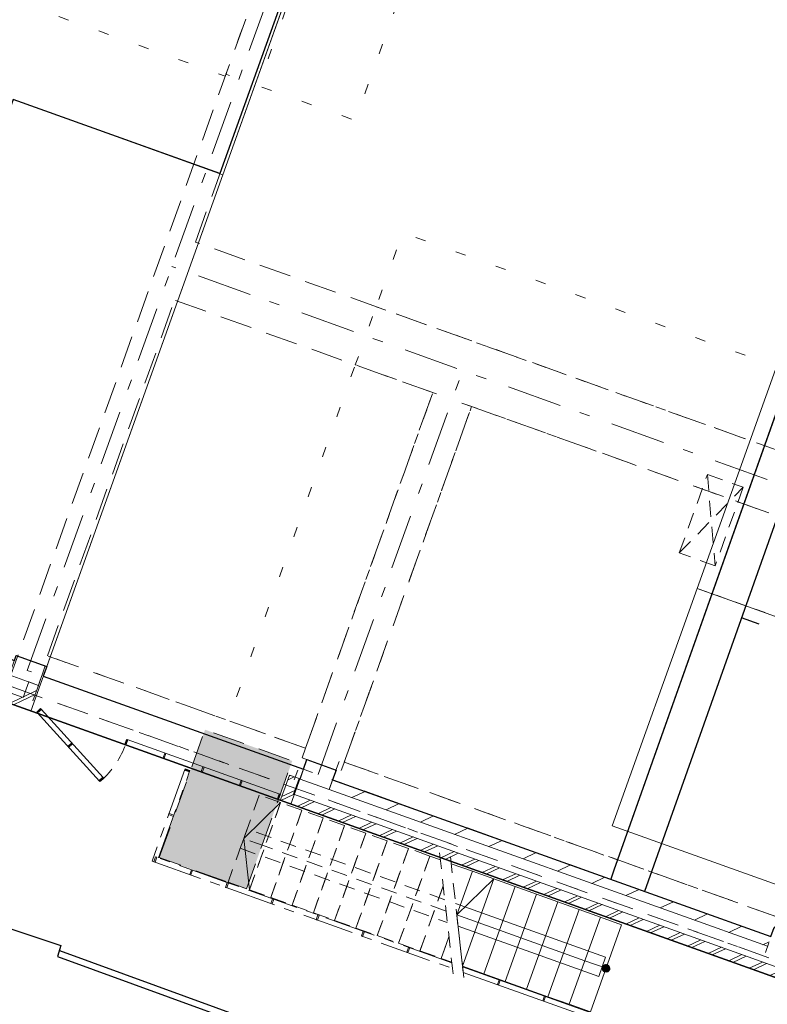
# Model space of a CAD drawing. Header units: metres. Extents: x 136314.7 to 136393.7, y 453293.7 to 453383.2.
# Tile 8 of 95: x 136355.1 to 136362.3, y 453298.5 to 453308.1. Entities that reach past the tile are written whole.
import ezdxf

# ---------------------------------------------------------------- set-up
doc = ezdxf.new("R2010")
doc.units = ezdxf.units.M
for name, pattern in [('B0304', [600, 500, -50, 0, -50]), ('B0602', [312.5, 0, -312.5]), ('B0605', [966.6699999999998, 533.33, -233.3366666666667, 0.003333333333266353, -199.9999999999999]), ('B0701', [234.1199934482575, 155.9999942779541, -78.11999917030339]), ('B0702', [117.3700004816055, 78.11999917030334, -39.25000131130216]), ('B0703', [468.7000036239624, 312.5, -156.2000036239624]), ('DASHED__G2', [0.8999999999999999, 0.6, -0.3])]:
    doc.linetypes.add(name, pattern=pattern)
for name, color, linetype in [('-DR-nw-vh-kantverharding', 4, 'Continuous'), ('-DR-nw-vh-scheiding verhardingen', 1, 'Continuous'), ('kavelgrens', 211, 'Continuous'), ('SIT_Situatie plgr_4_New_21 Buitenwanden', 7, 'Continuous'), ('SIT_Situatie plgr_4_New_21 Buitenwanden Doorsnede-arcering', 7, 'Continuous'), ('SIT_Situatie plgr_4_New_22 C Binnenwanden', 7, 'Continuous'), ('SIT_Situatie plgr_4_New_22 C Binnenwanden Doorsnede-arcering', 7, 'Continuous'), ('SIT_Situatie plgr_4_New_24 Trappen', 7, 'Continuous'), ('SIT_Situatie plgr_4_New_24 Trappen 2D arcering', 7, 'Continuous'), ('SIT_Situatie plgr_4_New_24 Trappen Afdek-arcering', 7, 'Continuous'), ('SIT_Situatie plgr_4_New_28 Draagconstructies', 7, 'Continuous'), ('SIT_Situatie plgr_4_New_34 Balustrades', 7, 'Continuous'), ('SIT_Situatie plgr_4_New_45 Plafondafwerking', 7, 'Continuous'), ('SIT_Situatie plgr_4_New_66 Transportvoorzieningen', 7, 'Continuous'), ('SIT_Situatie plgr_4_New_90 Terrein perceel', 7, 'Continuous')]:
    doc.layers.add(name, color=color, linetype=linetype)
pattern_1 = [(205.3082214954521, (19084.40436645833, 24879.28353662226), (-64.1231381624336, 135.6031826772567), []), (205.3082214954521, (19097.22899409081, 24852.16290008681), (-64.1231381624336, 135.6031826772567), [])]

# ---------------------------------------------------------------- blocks, each defined once
blk = doc.blocks.new('woonblok 1 jutfasehof')
at = {"layer": 'SIT_Situatie plgr_4_New_21 Buitenwanden Doorsnede-arcering', "linetype": 'Continuous', "lineweight": 0}
h = blk.add_hatch(dxfattribs=at)
h.set_pattern_fill('145_BAKSTEEN_0004', color=252, style=0, pattern_type=2)
h.set_pattern_definition(pattern_1)
h.paths.add_polyline_path([(-19573.73243182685, 7169.869991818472), (-15515.78609534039, 5717.571849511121), (-15482.09007699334, 5811.723739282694), (-19540.03641569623, 7264.02188238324)])
h = blk.add_hatch(dxfattribs=at)
h.set_pattern_fill('145_BAKSTEEN_0004', color=252, style=0, pattern_type=2)
h.set_pattern_definition(pattern_1)
h.paths.add_polyline_path([(-15428.17653502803, 5962.366518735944), (-15515.78609380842, 5717.5718537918), (-15421.63420403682, 5683.87583544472), (-15334.02464525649, 5928.670500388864)])
h = blk.add_hatch(dxfattribs=at)
h.set_pattern_fill('145_BAKSTEEN_0004', color=252, style=0, pattern_type=2)
h.set_pattern_definition(pattern_1)
h.paths.add_polyline_path([(-12855.25235765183, 4871.604901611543), (-12801.33882453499, 5022.247681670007), (-12895.49071451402, 5055.943695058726), (-12949.40424826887, 4905.300920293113)])
h = blk.add_hatch(dxfattribs=at)
h.set_pattern_fill('145_BAKSTEEN_0004', color=252, style=0, pattern_type=2)
h.set_pattern_definition(pattern_1)
h.paths.add_polyline_path([(-12855.25235741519, 4871.604902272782), (-12949.40424747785, 4905.300919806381), (-12983.10026080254, 4811.149028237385)])
h = blk.add_hatch(dxfattribs=at)
h.set_pattern_fill('145_BAKSTEEN_0004', color=252, style=0, pattern_type=2)
h.set_pattern_definition(pattern_1)
h.paths.add_polyline_path([(-12888.94837156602, 4777.453010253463), (-12855.25235824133, 4871.604901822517), (-12983.10026162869, 4811.14902778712)])
h = blk.add_hatch(dxfattribs=at)
h.set_pattern_fill('145_BAKSTEEN_0004', color=252, style=0, pattern_type=2)
h.set_pattern_definition(pattern_1)
h.paths.add_polyline_path([(-5031.973476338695, 1965.52043643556), (-4998.277451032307, 2059.672352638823), (-12855.25235765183, 4871.604901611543), (-12888.94838295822, 4777.452985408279)])
at = {"layer": 'SIT_Situatie plgr_4_New_22 C Binnenwanden Doorsnede-arcering', "linetype": 'Continuous', "lineweight": 0}
h = blk.add_hatch(dxfattribs=at)
h.set_pattern_fill('130_KALKZANDSTEEN_0004', color=252, style=0, pattern_type=2)
h.set_pattern_definition([(205.3082214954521, (19084.40436645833, 24879.28353662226), (-106.8718969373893, 226.0053044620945), [])])
h.paths.add_polyline_path([(-8215.398884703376, 3487.19715550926), (-12475.77193910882, 5011.941916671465), (-12509.46795580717, 4917.790026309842), (-8249.094901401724, 3393.045265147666)])
at = {"layer": 'SIT_Situatie plgr_4_New_24 Trappen 2D arcering', "linetype": 'Continuous', "lineweight": 0}
blk.add_hatch(color=252, dxfattribs=at).paths.add_polyline_path([(-9805.274090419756, 3214.472583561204, 0.9999999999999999), (-9830.546102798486, 3143.85866573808, 0.9999999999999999)])
at = {"layer": 'SIT_Situatie plgr_4_New_24 Trappen Afdek-arcering', "linetype": 'Continuous', "lineweight": 0}
blk.add_hatch(color=252, dxfattribs=at).paths.add_polyline_path([(-14159.30134286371, 4254.954762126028), (-13311.93428291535, 3951.690704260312), (-12867.14679201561, 5194.495925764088), (-13714.51384484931, 5497.760065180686)])
at = {"layer": 'kavelgrens'}
blk.add_lwpolyline([(-28985.82897605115, 8975.228598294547), (-28503.14561776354, 10294.24205896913), (-19893.68470563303, 6335.23623268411), (-19592.56545403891, 7176.610140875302), (-5031.973487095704, 1965.520406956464), (-5084.202307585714, 1819.58497496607), (0, 0), (6830.18252365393, 19084.58808114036)], dxfattribs=at)
at = {"layer": 'SIT_Situatie plgr_4_New_21 Buitenwanden', "color": 252, "linetype": 'Continuous', "lineweight": 0, "flags": 128}
for points in [[(-15482.09007699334, 5811.723739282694), (-19540.03641569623, 7264.02188238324)], [(-15428.17653502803, 5962.366518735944), (-15482.09007699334, 5811.723739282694)], [(-15334.02464525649, 5928.670500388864), (-15428.17653502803, 5962.366518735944)], [(-15387.93818568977, 5778.027725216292), (-15334.02464525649, 5928.670500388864)], [(-15421.63420403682, 5683.87583544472), (-15515.78609380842, 5717.5718537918)], [(-12895.49071494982, 5055.943695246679), (-12949.40424747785, 4905.300919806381)], [(-12895.49071494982, 5055.943695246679), (-12801.3388235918, 5022.247681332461)], [(-12855.25235765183, 4871.604901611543), (-12801.3388235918, 5022.247681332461)], [(-12983.10026139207, 4811.149028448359), (-12949.40424747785, 4905.300919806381)], [(-12983.10026139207, 4811.149028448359), (-5031.973487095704, 1965.520406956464)], [(-4998.277470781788, 2059.672297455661), (-12855.25235765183, 4871.604901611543)]]:
    blk.add_lwpolyline(points, dxfattribs=at)
at = {"layer": 'SIT_Situatie plgr_4_New_22 C Binnenwanden', "color": 252, "linetype": 'Continuous', "lineweight": 0, "flags": 128}
for points in [[(-12475.77193910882, 5011.941916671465), (-12509.46795580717, 4917.790026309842)], [(-8215.398884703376, 3487.19715550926), (-12475.77193910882, 5011.941916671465)], [(-12509.46795580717, 4917.790026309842), (-8249.094901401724, 3393.045265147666)]]:
    blk.add_lwpolyline(points, dxfattribs=at)
at = {"layer": 'SIT_Situatie plgr_4_New_24 Trappen', "color": 252, "linetype": 'B0701', "lineweight": 0}
for p, q in [((-13187.55873000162, 4863.080133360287), (-13490.82286264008, 4015.713138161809)), ((-12980.42458302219, 4788.948905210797), (-13283.68871566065, 3941.58191001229)), ((-13283.68871566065, 3941.58191001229), (-12980.42458302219, 4788.948905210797)), ((-12980.42458302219, 4788.948905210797), (-13187.55873000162, 4863.080133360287)), ((-12773.2904036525, 4714.817665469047), (-12980.42458302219, 4788.948905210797)), ((-12773.2904036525, 4714.817665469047), (-13076.5545362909, 3867.450670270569)), ((-13076.5545362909, 3867.450670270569), (-12773.2904036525, 4714.817665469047)), ((-12566.15625667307, 4640.686437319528), (-12773.2904036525, 4714.817665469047)), ((-12566.15625667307, 4640.686437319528), (-12869.42040090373, 3793.319409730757)), ((-12869.42040090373, 3793.319409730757), (-12566.15625667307, 4640.686437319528)), ((-12359.02207730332, 4566.555197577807), (-12566.15625667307, 4640.686437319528)), ((-13305.49476723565, 4533.548500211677), (-13372.8868013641, 4345.244748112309)), ((-11384.9843443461, 3846.217121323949), (-13305.49476723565, 4533.548500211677)), ((-12359.02207730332, 4566.555197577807), (-12662.28625392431, 3719.188181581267)), ((-12662.28625392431, 3719.188181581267), (-12359.02207730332, 4566.555197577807)), ((-12151.88793032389, 4492.423969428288), (-12359.02207730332, 4566.555197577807)), ((-13132.05663977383, 4365.265405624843), (-13339.19079872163, 4439.396641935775)), ((-12151.88793032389, 4492.423969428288), (-12455.15207455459, 3645.056941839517)), ((-12455.15207455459, 3645.056941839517), (-12151.88793032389, 4492.423969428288)), ((-11944.75375095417, 4418.292729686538), (-12248.01792757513, 3570.925713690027)), ((-12248.01792757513, 3570.925713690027), (-11944.75375095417, 4418.292729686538)), ((-11944.75375095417, 4418.292729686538), (-12151.88793032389, 4492.423969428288)), ((-11737.61960397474, 4344.161501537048), (-11944.75375095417, 4418.292729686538)), ((-13372.8868013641, 4345.244748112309), (-11360.31675234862, 3624.966109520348)), ((-11372.65055544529, 3735.591628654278), (-13132.05663977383, 4365.265405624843)), ((-11737.61960397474, 4344.161501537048), (-12040.88374820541, 3496.794473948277)), ((-12040.88374820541, 3496.794473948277), (-11737.61960397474, 4344.161501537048)), ((-11530.48545699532, 4270.030273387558), (-11737.61960397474, 4344.161501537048)), ((-11304.81467417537, 3127.151386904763), (-11440.48643671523, 4344.031870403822)), ((-11200.01332797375, 3089.644037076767), (-11335.68509051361, 4306.524520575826)), ((-11833.74960122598, 3422.663245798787), (-11530.48545699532, 4270.030273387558)), ((-11530.48546251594, 4270.03025796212), (-11833.74960122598, 3422.663245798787)), ((-11428.15265980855, 4233.406361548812), (-11530.48546251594, 4270.03025796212)), ((-13490.82286264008, 4015.713138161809), (-13283.68871566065, 3941.58191001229)), ((-13283.68871566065, 3941.58191001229), (-13076.5545362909, 3867.450670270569)), ((-11400.07088402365, 3981.532602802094), (-11626.61545942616, 3348.532003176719)), ((-11626.61545424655, 3348.532017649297), (-11400.07088436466, 3981.532601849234)), ((-13076.5545362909, 3867.450670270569), (-12869.42040090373, 3793.319409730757)), ((-12869.42040090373, 3793.319409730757), (-12662.28625392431, 3719.188181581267)), ((-12662.28625392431, 3719.188181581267), (-12455.15207455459, 3645.056941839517)), ((-12455.15207455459, 3645.056941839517), (-12248.01792757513, 3570.925713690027)), ((-12248.01792757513, 3570.925713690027), (-12040.88374820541, 3496.794473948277)), ((-12040.88374820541, 3496.794473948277), (-11833.74960122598, 3422.663245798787)), ((-11344.5687826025, 3483.717884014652), (-11419.48128128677, 3274.400759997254)), ((-11419.48127487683, 3274.400777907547), (-11344.56878294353, 3483.717883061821)), ((-11833.74960122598, 3422.663245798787), (-11626.61545424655, 3348.532017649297)), ((-11626.61545942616, 3348.532003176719), (-11419.48127487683, 3274.400777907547)), ((-11419.48128128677, 3274.400759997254), (-11317.14847034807, 3237.776879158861))]:
    blk.add_line(p, q, dxfattribs=at)
at = {"layer": 'SIT_Situatie plgr_4_New_24 Trappen', "color": 252, "linetype": 'B0304', "lineweight": 0}
for p, q in [((-12980.42456550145, 4788.948912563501), (-13339.19079872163, 4439.396641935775)), ((-13339.19079872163, 4439.396641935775), (-13283.68871404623, 3941.581898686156))]:
    blk.add_line(p, q, dxfattribs=at)
at = {"layer": 'SIT_Situatie plgr_4_New_24 Trappen', "color": 252, "linetype": 'Continuous', "lineweight": 0}
for p, q in [((-11116.21711545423, 4121.76778978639), (-11323.35129119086, 4195.89902969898)), ((-11116.21714014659, 4121.767798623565), (-11267.84921756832, 3698.084329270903)), ((-11267.84919469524, 3698.084237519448), (-11116.21711545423, 4121.76778978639)), ((-10909.08296440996, 4047.636558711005), (-11116.21714014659, 4121.767798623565)), ((-10909.08296481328, 4047.636545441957), (-11267.84920924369, 3698.084278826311)), ((-10909.08296440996, 4047.636558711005), (-11212.3471210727, 3200.269537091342)), ((-11212.3471210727, 3200.269537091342), (-10909.08296440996, 4047.636558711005)), ((-10701.94882220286, 3973.50530294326), (-10909.08296440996, 4047.636558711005)), ((-10701.94882220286, 3973.50530294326), (-11005.21297002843, 3126.138306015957)), ((-11005.21297002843, 3126.138306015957), (-10701.94882220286, 3973.50530294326)), ((-10494.81464646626, 3899.374063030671), (-10701.94882220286, 3973.50530294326)), ((-10494.81467115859, 3899.374071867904), (-10798.0787942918, 3052.007066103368)), ((-10798.0787942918, 3052.007066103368), (-10494.81464646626, 3899.374063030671)), ((-10287.68049542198, 3825.242831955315), (-10494.81467115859, 3899.374071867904)), ((-9821.874836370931, 3286.795939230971), (-11280.18298056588, 3808.709787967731)), ((-10287.68049542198, 3825.242831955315), (-10590.94464324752, 2977.875835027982)), ((-10590.94464324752, 2977.875835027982), (-10287.68049542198, 3825.242831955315)), ((-10383.81050104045, 2903.744579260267), (-10080.54634437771, 3751.1116008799)), ((-10080.54634437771, 3751.1116008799), (-10383.81049220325, 2903.744603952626)), ((-10080.54634437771, 3751.1116008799), (-10287.68049542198, 3825.242831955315)), ((-9873.41216864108, 3676.980360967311), (-10080.54634437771, 3751.1116008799)), ((-10025.04425555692, 3253.296860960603), (-11267.84920924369, 3698.084278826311)), ((-11267.84920924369, 3698.084278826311), (-11212.34711800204, 3200.2695308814)), ((-9873.41216864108, 3676.980360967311), (-10176.67632530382, 2829.613339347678)), ((-10176.67632530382, 2829.613339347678), (-9873.41216864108, 3676.980360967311)), ((-9666.278017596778, 3602.849129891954), (-9873.41216864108, 3676.980360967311)), ((-11255.5154494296, 3587.458763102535), (-9889.266883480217, 3098.49214515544)), ((-9969.54217241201, 2755.482106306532), (-9666.278015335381, 3602.849129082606)), ((-9817.910096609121, 3179.165624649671), (-10025.04425555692, 3253.296860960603)), ((-9889.266883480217, 3098.49214515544), (-9821.874839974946, 3286.795913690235)), ((-11212.3471210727, 3200.269537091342), (-11005.21297002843, 3126.138306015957)), ((-11005.21297002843, 3126.138306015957), (-10798.0787942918, 3052.007066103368)), ((-10798.0787942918, 3052.007066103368), (-10590.94464324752, 2977.875835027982)), ((-10590.94464324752, 2977.875835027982), (-10383.81050104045, 2903.744579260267)), ((-10383.81049220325, 2903.744603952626), (-10176.67632530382, 2829.613339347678)), ((-10176.67632530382, 2829.613339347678), (-9969.54217241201, 2755.482106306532))]:
    blk.add_line(p, q, dxfattribs=at)
at = {"layer": 'SIT_Situatie plgr_4_New_24 Trappen', "color": 252, "linetype": 'B0703', "lineweight": 0, "flags": 128}
blk.add_lwpolyline([(-14159.30134286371, 4254.954762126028), (-13714.51384484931, 5497.760065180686), (-12867.14679201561, 5194.495925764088), (-13311.93428291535, 3951.690704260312)], close=True, dxfattribs=at)
at = {"layer": 'SIT_Situatie plgr_4_New_24 Trappen', "color": 252, "linetype": 'Continuous', "lineweight": 0, "flags": 128}
blk.add_lwpolyline([(-9805.274090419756, 3214.472583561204, 0.9999999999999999), (-9830.546102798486, 3143.85866573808, 0.9999999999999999)], format="xyb", close=True, dxfattribs=at)
at = {"layer": 'SIT_Situatie plgr_4_New_28 Draagconstructies', "color": 252, "linetype": 'B0703', "lineweight": 0}
for p, q in [((-15636.05364561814, 5930.552001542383), (-12023.84066987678, 16023.63480440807)), ((-13808.23953907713, 10236.46618535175), (-11938.11064594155, 15461.89610800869)), ((-6709.186893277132, 7695.786497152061), (-13808.23955067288, 10236.46615295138)), ((-15247.05947535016, 6216.180323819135), (-14010.41562938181, 9671.554859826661)), ((-11501.26778313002, 8773.555986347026), (-14010.41564738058, 9671.554809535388)), ((-12737.91158013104, 5318.18152931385), (-11501.26774507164, 8773.555972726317)), ((-12361.30401598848, 5183.397470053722), (-11124.66018282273, 8638.7719081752)), ((-6911.362990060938, 7130.875153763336), (-11124.66013958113, 8638.771892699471)), ((-12737.91161899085, 5318.181543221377), (-15247.05947535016, 6216.180323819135)), ((-4705.01930457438, 2018.444756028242), (-15636.05364561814, 5930.552001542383)), ((-8148.006871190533, 3675.500799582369), (-12361.30402245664, 5183.397472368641))]:
    blk.add_line(p, q, dxfattribs=at)
at = {"layer": 'SIT_Situatie plgr_4_New_28 Draagconstructies', "color": 252, "linetype": 'B0605', "lineweight": 0}
for p, q in [((-15441.55656048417, 6073.366162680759), (-11980.97565790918, 15742.76545620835)), ((-3232.503434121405, 6132.882331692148), (-14036.43265205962, 9999.500103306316)), ((-12616.99980882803, 5062.485781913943), (-11211.87591399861, 8988.61961153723)), ((-4637.627274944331, 2206.74853809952), (-15441.55656048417, 6073.366162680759))]:
    blk.add_line(p, q, dxfattribs=at)
at = {"layer": 'SIT_Situatie plgr_4_New_28 Draagconstructies', "color": 252, "linetype": 'Continuous', "lineweight": 0, "flags": 128}
for points in [[(-15549.08829251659, 6218.062332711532), (-15266.6326208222, 6116.974284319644), (-15334.02465308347, 5928.670503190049), (-15616.48032477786, 6029.758551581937)], [(-12442.0759235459, 5106.093807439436), (-12724.53159524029, 5207.181855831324), (-12791.92362750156, 5018.87807470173), (-12509.46795580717, 4917.790026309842)]]:
    blk.add_lwpolyline(points, close=True, dxfattribs=at)
at = {"layer": 'SIT_Situatie plgr_4_New_34 Balustrades', "color": 252, "linetype": 'B0304', "lineweight": 0}
for p, q in [((-13911.19027269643, 5111.439744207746), (-14229.6176909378, 4221.704022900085)), ((-14165.69373814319, 4251.931967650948), (-13864.11432638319, 5094.591739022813)), ((-13864.11432638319, 5094.591739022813), (-13911.19027269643, 5111.439744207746)), ((-14229.6176909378, 4221.704022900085), (-13509.35567471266, 3963.929592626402)), ((-13492.50767315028, 4011.005540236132), (-14165.69373814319, 4251.931967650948)), ((-13509.35568207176, 3963.929595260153), (-11310.3648826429, 3176.932861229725)), ((-11316.53178094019, 3232.245610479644), (-13492.50767381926, 4011.005540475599)), ((-11310.3648826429, 3176.932861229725), (-11316.53178094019, 3232.245610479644))]:
    blk.add_line(p, q, dxfattribs=at)
at = {"layer": 'SIT_Situatie plgr_4_New_34 Balustrades', "color": 252, "linetype": 'Continuous', "lineweight": 0, "flags": 128}
for points in [[(-15312.30587045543, 5703.037217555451), (-15349.33591422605, 5669.439957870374), (-15341.27257190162, 5660.552747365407), (-15304.242528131, 5694.150007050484)], [(-15308.27419929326, 5698.593612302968), (-15345.30424306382, 5664.996352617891), (-14740.5535687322, 4998.455564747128), (-14703.52352496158, 5032.052824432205)], [(-15009.93053328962, 5369.76682362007), (-15046.96057706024, 5336.169563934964), (-15038.89723473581, 5327.282353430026), (-15001.86719096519, 5360.879613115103)], [(-14476.64731573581, 5404.090570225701), (-14493.49532380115, 5357.014624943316), (-14482.19709693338, 5352.971103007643), (-14465.34908886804, 5400.047048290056)], [(-14470.99820229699, 5402.068809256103), (-14487.8462103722, 5354.992863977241), (-13004.95347308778, 4824.280444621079), (-12988.10546501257, 4871.356389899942)], [(-14105.92413141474, 5271.412465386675), (-14122.77213948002, 5224.336520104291), (-14111.47391261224, 5220.292998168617), (-14094.62590454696, 5267.368943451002)], [(-13735.2009470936, 5138.73436054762), (-13752.04895515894, 5091.658415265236), (-13740.75072829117, 5087.614893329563), (-13723.90272022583, 5134.690838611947)], [(-14707.55519612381, 5036.496429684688), (-14744.58523989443, 5002.899169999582), (-14736.52189756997, 4994.011959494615), (-14699.49185379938, 5027.609219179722)], [(-13364.47776277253, 5006.056255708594), (-13381.32577083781, 4958.980310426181), (-13370.02754397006, 4954.936788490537), (-13353.17953590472, 5002.012733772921)], [(-12993.75457845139, 4873.378150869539), (-13010.60258651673, 4826.302205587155), (-12999.30435964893, 4822.258683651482), (-12982.45635158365, 4869.334628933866)], [(-9988.07497995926, 2703.69857797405), (-9971.226971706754, 2750.774523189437), (-11211.73043473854, 3194.738260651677), (-11205.56353644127, 3139.425511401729)], [(-10862.74604195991, 3016.734571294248), (-10845.89803389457, 3063.810516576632), (-10857.19626076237, 3067.854038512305), (-10874.04426882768, 3020.778093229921)], [(-10422.58595419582, 2859.205694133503), (-10405.73794613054, 2906.281639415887), (-10417.03617299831, 2910.32516135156), (-10433.88418106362, 2863.249216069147)]]:
    blk.add_lwpolyline(points, close=True, dxfattribs=at)
at = {"layer": 'SIT_Situatie plgr_4_New_34 Balustrades', "color": 252, "linetype": 'B0701', "lineweight": 0, "flags": 128}
for points in [[(-13913.21203314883, 5105.790632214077), (-13866.13608786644, 5088.942624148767), (-13862.09256593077, 5100.240851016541), (-13909.16851121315, 5117.088859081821)], [(-14068.2137406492, 4672.691759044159), (-14021.13779536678, 4655.843750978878), (-14017.09427343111, 4667.141977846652), (-14064.17021871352, 4683.989985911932)], [(-14200.4306016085, 4211.258261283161), (-14183.58260004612, 4258.334208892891), (-14194.88082747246, 4262.377729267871), (-14211.72882903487, 4215.301781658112)], [(-13852.06858130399, 4086.583046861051), (-13835.22057974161, 4133.658994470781), (-13846.51880716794, 4137.702514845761), (-13863.36680873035, 4090.626567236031)], [(-13503.70656653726, 3961.90783354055), (-13486.85855847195, 4008.983778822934), (-13498.15678533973, 4013.027300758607), (-13515.00479340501, 3965.951355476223)], [(-13063.54648078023, 3804.378957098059), (-13046.6984727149, 3851.454902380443), (-13057.99669958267, 3855.498424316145), (-13074.84470764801, 3808.422479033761)], [(-12623.38639301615, 3646.850079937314), (-12606.53838495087, 3693.926025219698), (-12617.83661181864, 3697.969547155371), (-12634.68461988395, 3650.893601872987)], [(-12183.22630525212, 3489.32120277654), (-12166.37829718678, 3536.397148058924), (-12177.67652405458, 3540.440669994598), (-12194.52453211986, 3493.364724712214)], [(-11743.06621748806, 3331.792325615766), (-11726.21820942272, 3378.86827089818), (-11737.51643629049, 3382.911792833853), (-11754.36444435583, 3335.835847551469)]]:
    blk.add_lwpolyline(points, close=True, dxfattribs=at)
at = {"layer": 'SIT_Situatie plgr_4_New_45 Plafondafwerking', "color": 252, "linetype": 'B0602', "lineweight": 0, "flags": 128}
for points in [[(-10935.39297578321, 15103.0335976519), (-11876.9118923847, 15439.99376287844), (-13195.73339761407, 11755.00211420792), (-12254.21448101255, 11418.04194898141)], [(-13180.92127155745, 12790.57230206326), (-16819.89184956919, 14092.92332826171), (-17157.22952698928, 13150.34958409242), (-13518.25894897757, 11847.99855789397)], [(-12052.30672727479, 9608.035502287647), (-6709.186985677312, 7695.786604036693), (-4839.058079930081, 12921.21655971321), (-6099.751943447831, 13372.40623318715), (-7712.442803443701, 8866.298069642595), (-11794.86868152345, 10327.35729441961)], [(-12909.86315809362, 12746.66900348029), (-13164.07326349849, 12837.64824734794), (-13511.14223179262, 11867.88376852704), (-13256.93212638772, 11776.90452465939)], [(-11501.26778313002, 8773.555986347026), (-12254.48281998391, 9043.12408401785), (-13491.126648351, 5587.749598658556), (-12737.91161149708, 5318.181500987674)], [(-6911.363070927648, 7130.875183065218), (-11124.66013958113, 8638.771892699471), (-12361.30393243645, 5183.397506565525), (-8148.006863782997, 3675.500796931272)], [(-8148.006863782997, 3675.500796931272), (-12408.37996165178, 5200.245544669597), (-12543.1640484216, 4823.637920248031), (-8282.790950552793, 3298.893172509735)]]:
    blk.add_lwpolyline(points, close=True, dxfattribs=at)
for points in [[(-6709.186873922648, 7695.786527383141), (-12052.30671153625, 9608.035459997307), (-12254.4828201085, 9043.124083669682), (-6911.362982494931, 7130.875151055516)], [(-11124.66019939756, 8638.771914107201), (-11501.26784608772, 8773.556008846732), (-12737.91166189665, 5318.181558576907)], [(-12771.60760019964, 5224.029885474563), (-12394.99995350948, 5089.245790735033), (-11124.66019939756, 8638.771914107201)], [(-12737.91160208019, 5318.181537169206), (-15232.93667683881, 6211.125955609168), (-15367.72075383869, 5834.518358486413), (-12872.69567908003, 4941.573940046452), (-12771.60754038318, 5224.029864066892)], [(-12771.60754038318, 5224.029864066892), (-12737.91160208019, 5318.181537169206)]]:
    blk.add_lwpolyline(points, dxfattribs=at)
at = {"layer": 'SIT_Situatie plgr_4_New_66 Transportvoorzieningen', "color": 252, "linetype": 'B0701', "lineweight": 0}
for p, q in [((-9106.238695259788, 7215.405073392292), (-8833.300766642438, 7978.035194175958)), ((-8833.300766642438, 7978.035194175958), (-8484.93857354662, 7853.35974168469)), ((-8833.300766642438, 7978.035194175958), (-8757.87650216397, 7090.729620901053)), ((-9106.238695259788, 7215.405073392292), (-8484.93857354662, 7853.35974168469)), ((-8484.93857354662, 7853.35974168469), (-8757.87650216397, 7090.729620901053)), ((-8757.87650216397, 7090.729620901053), (-9106.238695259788, 7215.405073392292))]:
    blk.add_line(p, q, dxfattribs=at)
at = {"layer": 'SIT_Situatie plgr_4_New_90 Terrein perceel', "color": 252, "linetype": 'B0702', "lineweight": 0}
blk.add_line((-8931.905573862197, 6871.547572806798), (-4101.937831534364, 5142.941414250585), dxfattribs=at)
at = {"layer": 'SIT_Situatie plgr_4_New_90 Terrein perceel', "color": 252, "linetype": 'Continuous', "lineweight": 0, "flags": 128}
for points in [[(-5028.357380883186, 2346.587036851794), (1357.037643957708, 20188.37020970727), (-8900.810824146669, 23859.55116394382), (-15407.51141855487, 5678.821432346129), (-12879.53318051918, 4774.083407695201), (-12724.53159484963, 5207.181856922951), (-12442.07592261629, 5106.093807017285), (-12475.77193910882, 5011.941916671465), (-8215.398884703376, 3487.19715550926), (-8181.702868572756, 3581.349046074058), (-7758.019361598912, 3429.716973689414), (-7791.715377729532, 3335.565083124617)], [(-12886.67199261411, 12722.43741479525), (-16761.02268690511, 14109.02862084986), (-19143.70899757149, 7451.43421499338), (-17307.77297551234, 6794.371309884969), (-15580.51145864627, 11620.60764246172), (-13542.09661997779, 10891.07944209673)], [(-13542.09639342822, 10891.08007511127), (-15580.51123209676, 11620.60827547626), (-17307.7727489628, 6794.371942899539), (-15565.93627056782, 6170.98637668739), (-15549.0882319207, 6218.062311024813), (-15252.50990222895, 6111.919687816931)], [(-8931.909452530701, 6871.548964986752), (-4101.917490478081, 5142.943270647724), (-3276.365063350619, 7449.664578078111), (-8106.357025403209, 9178.27027241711)], [(-9757.461868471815, 4564.827645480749), (-4927.469906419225, 2836.221951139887), (-4101.9174767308, 5142.943265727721), (-8931.90943878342, 6871.548960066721)]]:
    blk.add_lwpolyline(points, close=True, dxfattribs=at)
at = {"layer": 'SIT_Situatie plgr_4_New_90 Terrein perceel', "color": 252, "linetype": 'B0701', "lineweight": 0}
blk.add_arc((-15284.19108715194, 5634.686109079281), 844.152518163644, 311.3263809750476, 341.326380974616, dxfattribs=at)

msp = doc.modelspace()

# ---------------------------------------------------------------- linework, layer by layer
at = {"layer": '-DR-nw-vh-kantverharding', "flags": 128}
msp.add_lwpolyline([(136355.4403903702, 453299.0524334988), (136369.8402978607, 453293.8035000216)], dxfattribs=at)
at = {"layer": '-DR-nw-vh-scheiding verhardingen', "flags": 128}
for points in [[(136383.3856698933, 453320.5108654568), (136380.0904024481, 453321.700407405), (136379.8672050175, 453321.7803062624), (136377.3996087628, 453314.7859080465), (136370.5694262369, 453295.7013199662), (136365.485223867, 453297.5209047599), (136365.5374527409, 453297.6668403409), (136350.9768800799, 453302.877976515), (136350.6757411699, 453302.0365563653)], [(136367.1126010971, 453317.559417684), (136360.8285176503, 453299.835377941)], [(136367.4424806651, 453317.4424584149), (136361.1263059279, 453299.6279062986)], [(136362.6497485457, 453304.9720966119), (136360.8285176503, 453299.8353779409)], [(136342.3333858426, 453304.397167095), (136342.3806270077, 453304.5289197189), (136347.074, 453302.372), (136350.830999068, 453300.6430003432), (136355.4550136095, 453299.1009954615), (136355.4200012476, 453298.9960037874), (136369.819749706, 453293.7471282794)], [(136360.8285176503, 453299.8353779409), (136360.7965233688, 453299.745932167)]]:
    msp.add_lwpolyline(points, dxfattribs=at)
msp.add_lwpolyline([(136362.2187835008, 453319.9109600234), (136362.028400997, 453319.3790018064), (136361.6517674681, 453319.5137951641), (136357.7039138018, 453308.3790106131), (136357.6427150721, 453308.4009130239), (136356.9990840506, 453306.6025082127), (136354.9889147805, 453307.3219276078), (136353.2616532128, 453302.4956911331), (136355.0034899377, 453301.872306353), (136355.0203380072, 453301.9193822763), (136355.316916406, 453301.8132398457), (136355.2832203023, 453301.7190877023), (136357.8111986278, 453300.8143499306), (136357.8448946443, 453300.9085018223), (136358.1273503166, 453300.8074137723), (136358.0936543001, 453300.713261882), (136362.354027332, 453299.18851695), (136362.3858184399, 453299.2773463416), (136362.8114068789, 453299.1310369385), (136362.7777108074, 453299.0368848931), (136365.5081156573, 453298.0597004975), (136371.876662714, 453315.8544078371), (136368.7225745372, 453316.9832243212), (136368.9129567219, 453317.5151813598)], close=True, dxfattribs=at)
at = {"layer": '-DR-nw-vh-scheiding verhardingen', "linetype": 'DASHED__G2', "flags": 128}
msp.add_lwpolyline([(136366.4771723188, 453300.7080406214), (136362.0688067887, 453302.2861973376)], dxfattribs=at)

# ---------------------------------------------------------------- next in the draw order: block references
at = {"layer": 'kavelgrens', "xscale": 0.001, "yscale": 0.001}
msp.add_blockref('woonblok 1 jutfasehof', (136370.5694262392, 453295.7013199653), dxfattribs=at)

doc.saveas('drawing.dxf')
